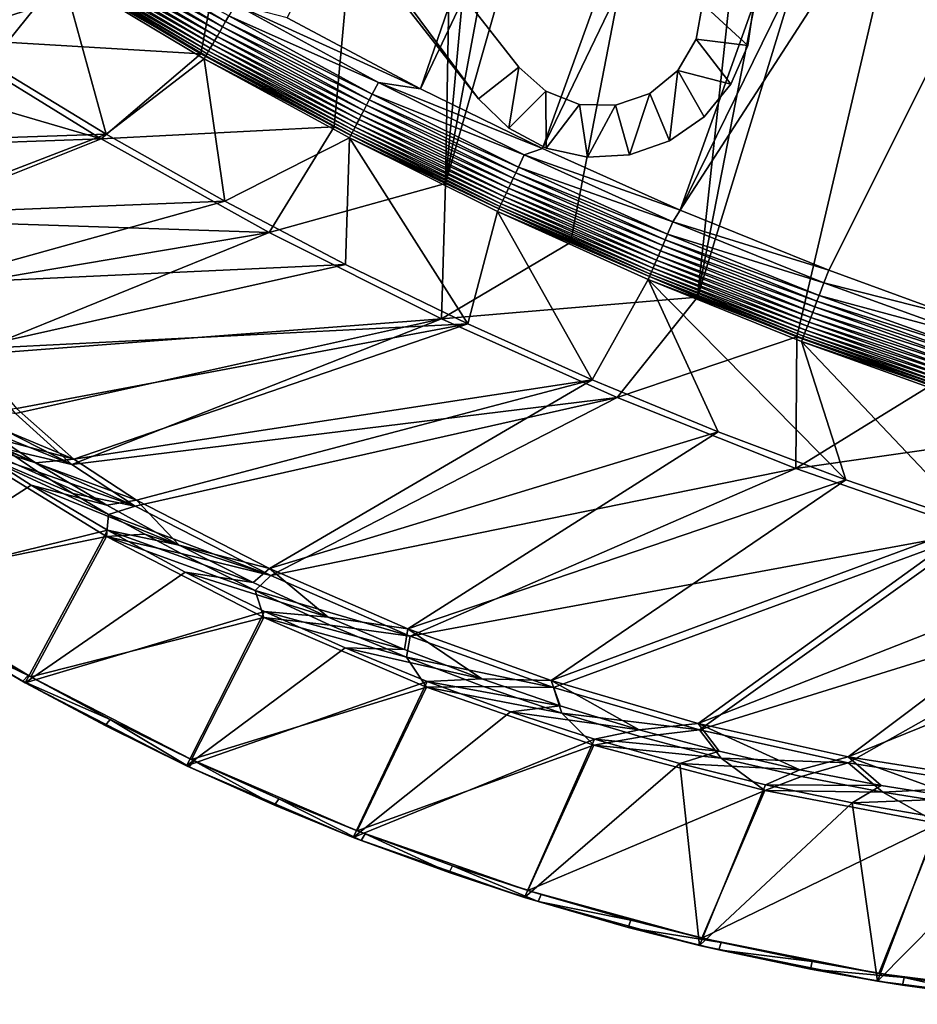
# Model space of a CAD drawing. Header units: metres. Extents: x -1651 to 0, y -1070 to 0.
# Tile 2 of 35: x -1132 to -783, y -1066 to -682. Entities that reach past the tile are written whole.
import ezdxf

# ---------------------------------------------------------------- set-up
doc = ezdxf.new("R2010")
doc.units = ezdxf.units.M

msp = doc.modelspace()

# ---------------------------------------------------------------- linework, layer by layer
at = {"layer": 'None'}
for points in [[(-1061.736694, -694.926086, -406), (-1103.928101, -669.917908, -406), (-955.190979, -127.269501, -406)], [(-955.190979, -127.269501, -406), (-1009.816956, -723.474548, -406), (-1061.736694, -694.926086, -406)], [(-966.380066, -745.566528, -406), (-1009.816956, -723.474548, -406), (-955.190979, -127.269501, -406)], [(-910.559204, -136.503036, -406), (-966.380066, -745.566528, -406), (-955.190979, -127.269501, -406)], [(-910.559204, -136.503036, -406), (-855.502075, -149.656174, -406), (-966.380066, -745.566528, -406)], [(-855.502075, -149.656174, -406), (-800.920776, -164.661942, -406), (-966.380066, -745.566528, -406)], [(-966.380066, -745.566528, -406), (-800.920776, -164.661942, -406), (-917.642761, -768.503906, -406)], [(-800.920776, -164.661942, -406), (-868.193237, -789.862549, -406), (-917.642761, -768.503906, -406)], [(-800.920776, -164.661942, -406), (-749.313782, -180.700699, -406), (-868.193237, -789.862549, -406)], [(-749.313782, -180.700699, -406), (-688.147278, -202.117401, -406), (-868.193237, -789.862549, -406)], [(-799.297241, -195.06424, -403), (-1028.034058, -681.003662, -403), (-976.156128, -708.609314, -403)], [(-799.297241, -195.06424, -403), (-976.156128, -708.609314, -403), (-741.410889, -213.593506, -403)], [(-868.193237, -789.862549, -406), (-688.147278, -202.117401, -406), (-829.429016, -805.309204, -406)], [(-688.147278, -202.117401, -406), (-777.389954, -824.316711, -406), (-829.429016, -805.309204, -406)], [(-976.156128, -708.609314, -403), (-928.621887, -731.870789, -403), (-741.410889, -213.593506, -403)], [(-741.410889, -213.593506, -403), (-928.621887, -731.870789, -403), (-688.333191, -232.690948, -403)], [(-928.621887, -731.870789, -403), (-874.955444, -755.91217, -403), (-688.333191, -232.690948, -403)], [(-688.333191, -232.690948, -403), (-874.955444, -755.91217, -403), (-629.783752, -256.189758, -403)], [(-874.955444, -755.91217, -403), (-569.125183, -283.351929, -403), (-629.783752, -256.189758, -403)], [(-874.955444, -755.91217, -403), (-817.022522, -779.343079, -403), (-569.125183, -283.351929, -403)], [(-817.022522, -779.343079, -403), (-769.123169, -796.820801, -403), (-569.125183, -283.351929, -403)], [(-1115.709473, -663.836426, -377.175201), (-1169.72583, -628.692444, -377.175201), (-1144.001343, -698.71637, -60)], [(-1145.369263, -643.685303, -406), (-1103.928101, -669.917908, -406), (-1164.248901, -688.90741, -63)], [(-1053.246582, -684.407104, -398.780426), (-1108.095581, -651.651123, -398.780426), (-1109.281372, -653.552734, -397.307617)], [(-1052.073608, -682.354309, -400.048401), (-1106.844482, -649.644897, -400.048401), (-1108.095581, -651.651123, -398.780426)], [(-1052.073608, -682.354309, -400.048401), (-1108.095581, -651.651123, -398.780426), (-1053.246582, -684.407104, -398.780426)], [(-1050.848145, -680.209656, -401.100159), (-1106.844482, -649.644897, -400.048401), (-1052.073608, -682.354309, -400.048401)], [(-1055.400391, -688.176331, -395.641296), (-1110.392578, -655.334778, -395.641296), (-1111.42041, -656.983032, -393.793457)], [(-1054.358521, -686.352844, -397.307617), (-1109.281372, -653.552734, -397.307617), (-1110.392578, -655.334778, -395.641296)], [(-1055.400391, -688.176331, -395.641296), (-1054.358521, -686.352844, -397.307617), (-1110.392578, -655.334778, -395.641296)], [(-1053.246582, -684.407104, -398.780426), (-1109.281372, -653.552734, -397.307617), (-1054.358521, -686.352844, -397.307617)], [(-1058.028687, -692.775818, -389.61441), (-1113.195679, -659.829895, -389.61441), (-1113.928711, -661.005371, -387.314758)], [(-1112.357178, -658.485229, -391.779236), (-1113.195679, -659.829895, -389.61441), (-1057.242432, -691.399902, -391.779236)], [(-1113.195679, -659.829895, -389.61441), (-1058.028687, -692.775818, -389.61441), (-1057.242432, -691.399902, -391.779236)], [(-1111.42041, -656.983032, -393.793457), (-1112.357178, -658.485229, -391.779236), (-1056.364136, -689.862793, -393.793457)], [(-1112.357178, -658.485229, -391.779236), (-1057.242432, -691.399902, -391.779236), (-1056.364136, -689.862793, -393.793457)], [(-1056.364136, -689.862793, -393.793457), (-1055.400391, -688.176331, -395.641296), (-1111.42041, -656.983032, -393.793457)], [(-1098.611572, -726.257629, -60), (-1115.709473, -663.836426, -377.175201), (-1144.001343, -698.71637, -60)], [(-1059.770996, -695.825012, -382.385681), (-1115.053955, -662.809814, -382.385681), (-1115.709473, -663.836426, -377.175201)], [(-1060.382324, -696.878235, -377.175201), (-1059.770996, -695.825012, -382.385681), (-1115.709473, -663.836426, -377.175201)], [(-1060.382324, -696.878235, -377.175201), (-1115.709473, -663.836426, -377.175201), (-1098.611572, -726.257629, -60)], [(-1059.298096, -694.997375, -384.897552), (-1114.549561, -662.001038, -384.897552), (-1115.053955, -662.809814, -382.385681)], [(-1059.770996, -695.825012, -382.385681), (-1059.298096, -694.997375, -384.897552), (-1115.053955, -662.809814, -382.385681)], [(-1058.715942, -693.978577, -387.314758), (-1113.928711, -661.005371, -387.314758), (-1114.549561, -662.001038, -384.897552)], [(-1059.298096, -694.997375, -384.897552), (-1058.715942, -693.978577, -387.314758), (-1114.549561, -662.001038, -384.897552)], [(-1058.715942, -693.978577, -387.314758), (-1058.028687, -692.775818, -389.61441), (-1113.928711, -661.005371, -387.314758)], [(-1103.928101, -669.917908, -406), (-1061.736694, -694.926086, -406), (-1164.248901, -688.90741, -63)], [(-992.553284, -706.152771, -402.52005), (-1048.279663, -675.714661, -402.52005), (-1050.848145, -680.209656, -401.100159)], [(-976.156128, -708.609314, -403), (-1048.279663, -675.714661, -402.52005), (-992.553284, -706.152771, -402.52005)], [(-976.156128, -708.609314, -403), (-1028.034058, -681.003662, -403), (-1048.279663, -675.714661, -402.52005)], [(-996.089233, -712.933289, -400.048401), (-1052.073608, -682.354309, -400.048401), (-1053.246582, -684.407104, -398.780426)], [(-994.947083, -710.743164, -401.100159), (-1050.848145, -680.209656, -401.100159), (-1052.073608, -682.354309, -400.048401)], [(-994.947083, -710.743164, -401.100159), (-1052.073608, -682.354309, -400.048401), (-996.089233, -712.933289, -400.048401)], [(-992.553284, -706.152771, -402.52005), (-1050.848145, -680.209656, -401.100159), (-994.947083, -710.743164, -401.100159)], [(-998.218689, -717.016724, -397.307617), (-1054.358521, -686.352844, -397.307617), (-1055.400391, -688.176331, -395.641296)], [(-997.182495, -715.029663, -398.780426), (-1053.246582, -684.407104, -398.780426), (-1054.358521, -686.352844, -397.307617)], [(-997.182495, -715.029663, -398.780426), (-1054.358521, -686.352844, -397.307617), (-998.218689, -717.016724, -397.307617)], [(-996.089233, -712.933289, -400.048401), (-1053.246582, -684.407104, -398.780426), (-997.182495, -715.029663, -398.780426)], [(-1164.248901, -688.90741, -63), (-1100.545654, -728.14679, -63), (-1190.754272, -701.768311, -63)], [(-1164.248901, -688.90741, -63), (-1061.736694, -694.926086, -406), (-1100.545654, -728.14679, -63)], [(-1056.364136, -689.862793, -393.793457), (-1057.242432, -691.399902, -391.779236), (-1000.087952, -720.601196, -393.793457)], [(-999.189819, -718.878906, -395.641296), (-1055.400391, -688.176331, -395.641296), (-1056.364136, -689.862793, -393.793457)], [(-1000.087952, -720.601196, -393.793457), (-999.189819, -718.878906, -395.641296), (-1056.364136, -689.862793, -393.793457)], [(-999.189819, -718.878906, -395.641296), (-998.218689, -717.016724, -397.307617), (-1055.400391, -688.176331, -395.641296)], [(-1002.279846, -724.804321, -387.314758), (-1058.715942, -693.978577, -387.314758), (-1059.298096, -694.997375, -384.897552)], [(-1001.639282, -723.575989, -389.61441), (-1058.028687, -692.775818, -389.61441), (-1058.715942, -693.978577, -387.314758)], [(-1002.279846, -724.804321, -387.314758), (-1001.639282, -723.575989, -389.61441), (-1058.715942, -693.978577, -387.314758)], [(-1057.242432, -691.399902, -391.779236), (-1058.028687, -692.775818, -389.61441), (-1000.906555, -722.170898, -391.779236)], [(-1058.028687, -692.775818, -389.61441), (-1001.639282, -723.575989, -389.61441), (-1000.906555, -722.170898, -391.779236)], [(-1057.242432, -691.399902, -391.779236), (-1000.906555, -722.170898, -391.779236), (-1000.087952, -720.601196, -393.793457)], [(-1061.736694, -694.926086, -406), (-1009.816956, -723.474548, -406), (-1100.545654, -728.14679, -63)], [(-1052.393677, -752.385559, -60), (-1060.382324, -696.878235, -377.175201), (-1098.611572, -726.257629, -60)], [(-1003.263184, -726.68988, -382.385681), (-1059.770996, -695.825012, -382.385681), (-1060.382324, -696.878235, -377.175201)], [(-1003.825867, -727.768921, -377.175201), (-1003.263184, -726.68988, -382.385681), (-1060.382324, -696.878235, -377.175201)], [(-1003.825867, -727.768921, -377.175201), (-1060.382324, -696.878235, -377.175201), (-1052.393677, -752.385559, -60)], [(-1002.822449, -725.844727, -384.897552), (-1059.298096, -694.997375, -384.897552), (-1059.770996, -695.825012, -382.385681)], [(-1003.263184, -726.68988, -382.385681), (-1002.822449, -725.844727, -384.897552), (-1059.770996, -695.825012, -382.385681)], [(-1002.822449, -725.844727, -384.897552), (-1002.279846, -724.804321, -387.314758), (-1059.298096, -694.997375, -384.897552)], [(-1100.545654, -728.14679, -63), (-1187.505127, -731.214172, -63), (-1190.754272, -701.768311, -63)], [(-1144.001343, -698.71637, -60), (-1186.84314, -729.234802, -60), (-1098.611572, -726.257629, -60)], [(-935.69751, -734.425232, -402.52005), (-992.553284, -706.152771, -402.52005), (-994.947083, -710.743164, -401.100159)], [(-928.621887, -731.870789, -403), (-992.553284, -706.152771, -402.52005), (-935.69751, -734.425232, -402.52005)], [(-928.621887, -731.870789, -403), (-976.156128, -708.609314, -403), (-992.553284, -706.152771, -402.52005)], [(-938.970276, -741.33667, -400.048401), (-996.089233, -712.933289, -400.048401), (-997.182495, -715.029663, -398.780426)], [(-937.913147, -739.104248, -401.100159), (-994.947083, -710.743164, -401.100159), (-996.089233, -712.933289, -400.048401)], [(-937.913147, -739.104248, -401.100159), (-996.089233, -712.933289, -400.048401), (-938.970276, -741.33667, -400.048401)], [(-935.69751, -734.425232, -402.52005), (-994.947083, -710.743164, -401.100159), (-937.913147, -739.104248, -401.100159)], [(-940.941223, -745.498901, -397.307617), (-998.218689, -717.016724, -397.307617), (-999.189819, -718.878906, -395.641296)], [(-939.982117, -743.473511, -398.780426), (-997.182495, -715.029663, -398.780426), (-998.218689, -717.016724, -397.307617)], [(-939.982117, -743.473511, -398.780426), (-998.218689, -717.016724, -397.307617), (-940.941223, -745.498901, -397.307617)], [(-938.970276, -741.33667, -400.048401), (-997.182495, -715.029663, -398.780426), (-939.982117, -743.473511, -398.780426)], [(-1000.087952, -720.601196, -393.793457), (-1000.906555, -722.170898, -391.779236), (-942.671326, -749.152527, -393.793457)], [(-941.840027, -747.397034, -395.641296), (-999.189819, -718.878906, -395.641296), (-1000.087952, -720.601196, -393.793457)], [(-942.671326, -749.152527, -393.793457), (-941.840027, -747.397034, -395.641296), (-1000.087952, -720.601196, -393.793457)], [(-941.840027, -747.397034, -395.641296), (-940.941223, -745.498901, -397.307617), (-999.189819, -718.878906, -395.641296)], [(-1100.545654, -728.14679, -63), (-1009.816956, -723.474548, -406), (-1035.060791, -764.657593, -63)], [(-1009.816956, -723.474548, -406), (-966.380066, -745.566528, -406), (-1035.060791, -764.657593, -63)], [(-944.700073, -753.436829, -387.314758), (-1002.279846, -724.804321, -387.314758), (-1002.822449, -725.844727, -384.897552)], [(-944.107178, -752.184814, -389.61441), (-1001.639282, -723.575989, -389.61441), (-1002.279846, -724.804321, -387.314758)], [(-944.700073, -753.436829, -387.314758), (-944.107178, -752.184814, -389.61441), (-1002.279846, -724.804321, -387.314758)], [(-1000.906555, -722.170898, -391.779236), (-1001.639282, -723.575989, -389.61441), (-943.429016, -750.752563, -391.779236)], [(-1001.639282, -723.575989, -389.61441), (-944.107178, -752.184814, -389.61441), (-943.429016, -750.752563, -391.779236)], [(-1000.906555, -722.170898, -391.779236), (-943.429016, -750.752563, -391.779236), (-942.671326, -749.152527, -393.793457)], [(-1179.990723, -759.869934, -63), (-1187.505127, -731.214172, -63), (-1100.545654, -728.14679, -63)], [(-1186.84314, -729.234802, -60), (-1179.635986, -757.431274, -60), (-1098.611572, -726.257629, -60)], [(-1035.060791, -764.657593, -63), (-1179.990723, -759.869934, -63), (-1100.545654, -728.14679, -63)], [(-1098.611572, -726.257629, -60), (-1179.635986, -757.431274, -60), (-1052.393677, -752.385559, -60)], [(-1005.391907, -777.075317, -60), (-1003.825867, -727.768921, -377.175201), (-1052.393677, -752.385559, -60)], [(-1005.391907, -777.075317, -60), (-957.650818, -800.303345, -60), (-1003.825867, -727.768921, -377.175201)], [(-945.610168, -755.358765, -382.385681), (-1003.263184, -726.68988, -382.385681), (-1003.825867, -727.768921, -377.175201)], [(-946.123901, -756.462891, -377.175201), (-945.610168, -755.358765, -382.385681), (-1003.825867, -727.768921, -377.175201)], [(-957.650818, -800.303345, -60), (-946.123901, -756.462891, -377.175201), (-1003.825867, -727.768921, -377.175201)], [(-945.202271, -754.497314, -384.897552), (-1002.822449, -725.844727, -384.897552), (-1003.263184, -726.68988, -382.385681)], [(-945.610168, -755.358765, -382.385681), (-945.202271, -754.497314, -384.897552), (-1003.263184, -726.68988, -382.385681)], [(-945.202271, -754.497314, -384.897552), (-944.700073, -753.436829, -387.314758), (-1002.822449, -725.844727, -384.897552)], [(-874.955444, -755.91217, -403), (-928.621887, -731.870789, -403), (-935.69751, -734.425232, -402.52005)], [(-877.794312, -760.493469, -402.52005), (-935.69751, -734.425232, -402.52005), (-937.913147, -739.104248, -401.100159)], [(-874.955444, -755.91217, -403), (-935.69751, -734.425232, -402.52005), (-877.794312, -760.493469, -402.52005)], [(-879.828491, -765.254211, -401.100159), (-937.913147, -739.104248, -401.100159), (-938.970276, -741.33667, -400.048401)], [(-877.794312, -760.493469, -402.52005), (-937.913147, -739.104248, -401.100159), (-879.828491, -765.254211, -401.100159)], [(-881.728027, -769.699707, -398.780426), (-939.982117, -743.473511, -398.780426), (-940.941223, -745.498901, -397.307617)], [(-880.799011, -767.525574, -400.048401), (-938.970276, -741.33667, -400.048401), (-939.982117, -743.473511, -398.780426)], [(-880.799011, -767.525574, -400.048401), (-939.982117, -743.473511, -398.780426), (-881.728027, -769.699707, -398.780426)], [(-879.828491, -765.254211, -401.100159), (-938.970276, -741.33667, -400.048401), (-880.799011, -767.525574, -400.048401)], [(-1035.060791, -764.657593, -63), (-966.380066, -745.566528, -406), (-967.999084, -798.309875, -63)], [(-966.380066, -745.566528, -406), (-917.642761, -768.503906, -406), (-967.999084, -798.309875, -63)], [(-883.433777, -773.691772, -395.641296), (-941.840027, -747.397034, -395.641296), (-942.671326, -749.152527, -393.793457)], [(-882.608582, -771.760498, -397.307617), (-940.941223, -745.498901, -397.307617), (-941.840027, -747.397034, -395.641296)], [(-883.433777, -773.691772, -395.641296), (-882.608582, -771.760498, -397.307617), (-941.840027, -747.397034, -395.641296)], [(-881.728027, -769.699707, -398.780426), (-940.941223, -745.498901, -397.307617), (-882.608582, -771.760498, -397.307617)], [(-885.515198, -778.56311, -389.61441), (-944.107178, -752.184814, -389.61441), (-944.700073, -753.436829, -387.314758)], [(-943.429016, -750.752563, -391.779236), (-944.107178, -752.184814, -389.61441), (-884.892578, -777.105896, -391.779236)], [(-944.107178, -752.184814, -389.61441), (-885.515198, -778.56311, -389.61441), (-884.892578, -777.105896, -391.779236)], [(-942.671326, -749.152527, -393.793457), (-943.429016, -750.752563, -391.779236), (-884.19696, -775.477966, -393.793457)], [(-943.429016, -750.752563, -391.779236), (-884.892578, -777.105896, -391.779236), (-884.19696, -775.477966, -393.793457)], [(-884.19696, -775.477966, -393.793457), (-883.433777, -773.691772, -395.641296), (-942.671326, -749.152527, -393.793457)], [(-1179.635986, -757.431274, -60), (-1168.250977, -784.602356, -60), (-1052.393677, -752.385559, -60)], [(-1052.393677, -752.385559, -60), (-1168.250977, -784.602356, -60), (-1005.391907, -777.075317, -60)], [(-886.895142, -781.792542, -382.385681), (-945.610168, -755.358765, -382.385681), (-946.123901, -756.462891, -377.175201)], [(-886.520569, -780.916016, -384.897552), (-945.202271, -754.497314, -384.897552), (-945.610168, -755.358765, -382.385681)], [(-886.895142, -781.792542, -382.385681), (-886.520569, -780.916016, -384.897552), (-945.610168, -755.358765, -382.385681)], [(-886.05957, -779.837036, -387.314758), (-944.700073, -753.436829, -387.314758), (-945.202271, -754.497314, -384.897552)], [(-886.520569, -780.916016, -384.897552), (-886.05957, -779.837036, -387.314758), (-945.202271, -754.497314, -384.897552)], [(-886.05957, -779.837036, -387.314758), (-885.515198, -778.56311, -389.61441), (-944.700073, -753.436829, -387.314758)], [(-817.022522, -779.343079, -403), (-874.955444, -755.91217, -403), (-877.794312, -760.493469, -402.52005)], [(-1035.060791, -764.657593, -63), (-1168.382324, -787.125671, -63), (-1179.990723, -759.869934, -63)], [(-957.650818, -800.303345, -60), (-909.21582, -822.047546, -60), (-946.123901, -756.462891, -377.175201)], [(-887.361694, -782.917725, -377.175201), (-886.895142, -781.792542, -382.385681), (-946.123901, -756.462891, -377.175201)], [(-909.21582, -822.047546, -60), (-887.361694, -782.917725, -377.175201), (-946.123901, -756.462891, -377.175201)], [(-818.926514, -784.320496, -402.52005), (-877.794312, -760.493469, -402.52005), (-879.828491, -765.254211, -401.100159)], [(-817.022522, -779.343079, -403), (-877.794312, -760.493469, -402.52005), (-818.926514, -784.320496, -402.52005)], [(-1152.940552, -812.407959, -63), (-1168.382324, -787.125671, -63), (-1035.060791, -764.657593, -63)], [(-967.999084, -798.309875, -63), (-1152.940552, -812.407959, -63), (-1035.060791, -764.657593, -63)], [(-821.658691, -791.462891, -400.048401), (-880.799011, -767.525574, -400.048401), (-881.728027, -769.699707, -398.780426)], [(-820.776184, -789.155823, -401.100159), (-879.828491, -765.254211, -401.100159), (-880.799011, -767.525574, -400.048401)], [(-820.776184, -789.155823, -401.100159), (-880.799011, -767.525574, -400.048401), (-821.658691, -791.462891, -400.048401)], [(-818.926514, -784.320496, -402.52005), (-879.828491, -765.254211, -401.100159), (-820.776184, -789.155823, -401.100159)], [(-967.999084, -798.309875, -63), (-917.642761, -768.503906, -406), (-868.193237, -789.862549, -406)], [(-822.503418, -793.671143, -398.780426), (-881.728027, -769.699707, -398.780426), (-882.608582, -771.760498, -397.307617)], [(-821.658691, -791.462891, -400.048401), (-881.728027, -769.699707, -398.780426), (-822.503418, -793.671143, -398.780426)], [(-824.054443, -797.725769, -395.641296), (-883.433777, -773.691772, -395.641296), (-884.19696, -775.477966, -393.793457)], [(-823.304077, -795.764221, -397.307617), (-882.608582, -771.760498, -397.307617), (-883.433777, -773.691772, -395.641296)], [(-824.054443, -797.725769, -395.641296), (-823.304077, -795.764221, -397.307617), (-883.433777, -773.691772, -395.641296)], [(-822.503418, -793.671143, -398.780426), (-882.608582, -771.760498, -397.307617), (-823.304077, -795.764221, -397.307617)], [(-1168.250977, -784.602356, -60), (-1152.741333, -810.166748, -60), (-1005.391907, -777.075317, -60)], [(-1005.391907, -777.075317, -60), (-1152.741333, -810.166748, -60), (-957.650818, -800.303345, -60)], [(-825.947144, -802.673584, -389.61441), (-885.515198, -778.56311, -389.61441), (-886.05957, -779.837036, -387.314758)], [(-884.892578, -777.105896, -391.779236), (-885.515198, -778.56311, -389.61441), (-825.380981, -801.193481, -391.779236)], [(-885.515198, -778.56311, -389.61441), (-825.947144, -802.673584, -389.61441), (-825.380981, -801.193481, -391.779236)], [(-884.19696, -775.477966, -393.793457), (-884.892578, -777.105896, -391.779236), (-824.748413, -799.539978, -393.793457)], [(-884.892578, -777.105896, -391.779236), (-825.380981, -801.193481, -391.779236), (-824.748413, -799.539978, -393.793457)], [(-824.748413, -799.539978, -393.793457), (-824.054443, -797.725769, -395.641296), (-884.19696, -775.477966, -393.793457)], [(-909.21582, -822.047546, -60), (-860.133179, -842.287231, -60), (-887.361694, -782.917725, -377.175201)], [(-827.201843, -805.953613, -382.385681), (-886.895142, -781.792542, -382.385681), (-887.361694, -782.917725, -377.175201)], [(-827.625977, -807.09436, -377.175201), (-827.201843, -805.953613, -382.385681), (-887.361694, -782.917725, -377.175201)], [(-860.133179, -842.287231, -60), (-810.449463, -861.003113, -60), (-887.361694, -782.917725, -377.175201)], [(-887.361694, -782.917725, -377.175201), (-810.449463, -861.003113, -60), (-827.625977, -807.09436, -377.175201)], [(-826.861328, -805.063354, -384.897552), (-886.520569, -780.916016, -384.897552), (-886.895142, -781.792542, -382.385681)], [(-827.201843, -805.953613, -382.385681), (-826.861328, -805.063354, -384.897552), (-886.895142, -781.792542, -382.385681)], [(-826.442078, -803.967407, -387.314758), (-886.05957, -779.837036, -387.314758), (-886.520569, -780.916016, -384.897552)], [(-826.861328, -805.063354, -384.897552), (-826.442078, -803.967407, -387.314758), (-886.520569, -780.916016, -384.897552)], [(-826.442078, -803.967407, -387.314758), (-825.947144, -802.673584, -389.61441), (-886.05957, -779.837036, -387.314758)], [(-769.123169, -796.820801, -403), (-817.022522, -779.343079, -403), (-818.926514, -784.320496, -402.52005)], [(-759.176819, -805.869202, -402.52005), (-818.926514, -784.320496, -402.52005), (-820.776184, -789.155823, -401.100159)], [(-769.123169, -796.820801, -403), (-818.926514, -784.320496, -402.52005), (-759.176819, -805.869202, -402.52005)], [(-967.999084, -798.309875, -63), (-868.193237, -789.862549, -406), (-899.523071, -829.016846, -63)], [(-868.193237, -789.862549, -406), (-829.429016, -805.309204, -406), (-899.523071, -829.016846, -63)], [(-760.839233, -810.772095, -401.100159), (-820.776184, -789.155823, -401.100159), (-821.658691, -791.462891, -400.048401)], [(-759.176819, -805.869202, -402.52005), (-820.776184, -789.155823, -401.100159), (-760.839233, -810.772095, -401.100159)], [(-762.391602, -815.350403, -398.780426), (-822.503418, -793.671143, -398.780426), (-823.304077, -795.764221, -397.307617)], [(-761.632385, -813.111328, -400.048401), (-821.658691, -791.462891, -400.048401), (-822.503418, -793.671143, -398.780426)], [(-761.632385, -813.111328, -400.048401), (-822.503418, -793.671143, -398.780426), (-762.391602, -815.350403, -398.780426)], [(-760.839233, -810.772095, -401.100159), (-821.658691, -791.462891, -400.048401), (-761.632385, -813.111328, -400.048401)], [(-967.999084, -798.309875, -63), (-1134.00708, -835.193542, -63), (-1152.940552, -812.407959, -63)], [(-1111.990356, -855.015686, -63), (-1134.00708, -835.193542, -63), (-967.999084, -798.309875, -63)], [(-899.523071, -829.016846, -63), (-1111.990356, -855.015686, -63), (-967.999084, -798.309875, -63)], [(-763.785583, -819.461731, -395.641296), (-824.054443, -797.725769, -395.641296), (-824.748413, -799.539978, -393.793457)], [(-763.111206, -817.472778, -397.307617), (-823.304077, -795.764221, -397.307617), (-824.054443, -797.725769, -395.641296)], [(-763.785583, -819.461731, -395.641296), (-763.111206, -817.472778, -397.307617), (-824.054443, -797.725769, -395.641296)], [(-763.111206, -817.472778, -397.307617), (-762.391602, -815.350403, -398.780426), (-823.304077, -795.764221, -397.307617)], [(-1152.741333, -810.166748, -60), (-1133.514404, -833.214722, -60), (-957.650818, -800.303345, -60)], [(-957.650818, -800.303345, -60), (-1133.514404, -833.214722, -60), (-1111.231934, -852.990967, -60)], [(-957.650818, -800.303345, -60), (-1111.231934, -852.990967, -60), (-909.21582, -822.047546, -60)], [(-825.380981, -801.193481, -391.779236), (-825.947144, -802.673584, -389.61441), (-764.977844, -822.977844, -391.779236)], [(-824.748413, -799.539978, -393.793457), (-825.380981, -801.193481, -391.779236), (-764.409363, -821.30127, -393.793457)], [(-825.380981, -801.193481, -391.779236), (-764.977844, -822.977844, -391.779236), (-764.409363, -821.30127, -393.793457)], [(-764.409363, -821.30127, -393.793457), (-763.785583, -819.461731, -395.641296), (-824.748413, -799.539978, -393.793457)], [(-899.523071, -829.016846, -63), (-829.429016, -805.309204, -406), (-829.854187, -856.684265, -63)], [(-829.429016, -805.309204, -406), (-777.389954, -824.316711, -406), (-829.854187, -856.684265, -63)], [(-766.61438, -827.804504, -382.385681), (-827.201843, -805.953613, -382.385681), (-827.625977, -807.09436, -377.175201)], [(-766.308289, -826.901794, -384.897552), (-826.861328, -805.063354, -384.897552), (-827.201843, -805.953613, -382.385681)], [(-766.61438, -827.804504, -382.385681), (-766.308289, -826.901794, -384.897552), (-827.201843, -805.953613, -382.385681)], [(-765.931519, -825.790527, -387.314758), (-826.442078, -803.967407, -387.314758), (-826.861328, -805.063354, -384.897552)], [(-766.308289, -826.901794, -384.897552), (-765.931519, -825.790527, -387.314758), (-826.861328, -805.063354, -384.897552)], [(-765.486694, -824.478577, -389.61441), (-825.947144, -802.673584, -389.61441), (-826.442078, -803.967407, -387.314758)], [(-765.931519, -825.790527, -387.314758), (-765.486694, -824.478577, -389.61441), (-826.442078, -803.967407, -387.314758)], [(-825.947144, -802.673584, -389.61441), (-765.486694, -824.478577, -389.61441), (-764.977844, -822.977844, -391.779236)], [(-767.005127, -828.957031, -377.175201), (-766.61438, -827.804504, -382.385681), (-827.625977, -807.09436, -377.175201)], [(-810.449463, -861.003113, -60), (-760.212036, -878.177368, -60), (-827.625977, -807.09436, -377.175201)], [(-827.625977, -807.09436, -377.175201), (-760.212036, -878.177368, -60), (-767.005127, -828.957031, -377.175201)], [(-1111.231934, -852.990967, -60), (-1086.735718, -868.975159, -60), (-909.21582, -822.047546, -60)], [(-909.21582, -822.047546, -60), (-1086.735718, -868.975159, -60), (-1034.935425, -895.568054, -60)], [(-909.21582, -822.047546, -60), (-1034.935425, -895.568054, -60), (-860.133179, -842.287231, -60)], [(-829.854187, -856.684265, -63), (-777.389954, -824.316711, -406), (-724.750854, -841.593079, -406)], [(-1134.00708, -835.193542, -63), (-1111.990356, -855.015686, -63), (-1163.848145, -828.748474, -32.754581)], [(-1111.990356, -855.015686, -63), (-1151.530151, -839.141418, -32.546867), (-1163.848145, -828.748474, -32.754581)], [(-899.523071, -829.016846, -63), (-1087.299927, -871.384155, -63), (-1111.990356, -855.015686, -63)], [(-1034.51062, -898.381042, -63), (-1087.299927, -871.384155, -63), (-899.523071, -829.016846, -63)], [(-829.854187, -856.684265, -63), (-1034.51062, -898.381042, -63), (-899.523071, -829.016846, -63)], [(-1139.464233, -845.397766, -29.906691), (-1171.222534, -834.878601), (-1126.09021, -854.419922, -29.901871)], [(-1171.222534, -834.878601), (-1156.94751, -844.564758), (-1126.09021, -854.419922, -29.901871)], [(-1111.231934, -852.990967, -60), (-1133.514404, -833.214722, -60), (-1152.417969, -835.789978, -29.911509)], [(-1111.231934, -852.990967, -60), (-1152.417969, -835.789978, -29.911509), (-1139.464233, -845.397766, -29.906691)], [(-1151.530151, -839.141418, -32.546867), (-1111.990356, -855.015686, -63), (-1138.610229, -848.817566, -32.362328)], [(-1034.935425, -895.568054, -60), (-981.020203, -919.08783, -60), (-860.133179, -842.287231, -60)], [(-860.133179, -842.287231, -60), (-981.020203, -919.08783, -60), (-810.449463, -861.003113, -60)], [(-829.854187, -856.684265, -63), (-724.750854, -841.593079, -406), (-759.171509, -881.255981, -63)], [(-1156.94751, -844.564758), (-1190.605591, -903.477844), (-1127.88147, -863.151611)], [(-1098.481079, -883.086121, -3), (-1188.211548, -901.459106, -3), (-1157.276123, -847.042664, -3)], [(-1097.671753, -874.525269, -32.135326), (-1098.481079, -883.086121, -3), (-1157.276123, -847.042664, -3)], [(-1138.610229, -848.817566, -32.362328), (-1125.245483, -857.877014, -32.225533), (-1157.276123, -847.042664, -3)], [(-1157.276123, -847.042664, -3), (-1125.245483, -857.877014, -32.225533), (-1111.576904, -866.417419, -32.154259)], [(-1111.576904, -866.417419, -32.154259), (-1097.671753, -874.525269, -32.135326), (-1157.276123, -847.042664, -3)], [(-1126.09021, -854.419922, -29.901871), (-1156.94751, -844.564758), (-1098.423218, -870.988586, -29.892235)], [(-1156.94751, -844.564758), (-1127.88147, -863.151611), (-1098.423218, -870.988586, -29.892235)], [(-1126.09021, -854.419922, -29.901871), (-1111.231934, -852.990967, -60), (-1139.464233, -845.397766, -29.906691)], [(-1111.990356, -855.015686, -63), (-1087.299927, -871.384155, -63), (-1138.610229, -848.817566, -32.362328)], [(-1138.610229, -848.817566, -32.362328), (-1087.299927, -871.384155, -63), (-1125.245483, -857.877014, -32.225533)], [(-1086.735718, -868.975159, -60), (-1111.231934, -852.990967, -60), (-1126.09021, -854.419922, -29.901871)], [(-1098.423218, -870.988586, -29.892235), (-1086.735718, -868.975159, -60), (-1126.09021, -854.419922, -29.901871)], [(-1125.245483, -857.877014, -32.225533), (-1087.299927, -871.384155, -63), (-1111.576904, -866.417419, -32.154259)], [(-980.108887, -921.961182, -63), (-1034.51062, -898.381042, -63), (-829.854187, -856.684265, -63)], [(-759.171509, -881.255981, -63), (-980.108887, -921.961182, -63), (-829.854187, -856.684265, -63)], [(-1190.605591, -903.477844), (-1098.15979, -880.670776), (-1127.88147, -863.151611)], [(-1098.423218, -870.988586, -29.892235), (-1127.88147, -863.151611), (-1070.1604, -886.520691, -29.882597)], [(-1127.88147, -863.151611), (-1098.15979, -880.670776), (-1070.1604, -886.520691, -29.882597)], [(-981.020203, -919.08783, -60), (-925.265564, -939.302734, -60), (-810.449463, -861.003113, -60)], [(-810.449463, -861.003113, -60), (-925.265564, -939.302734, -60), (-760.212036, -878.177368, -60)], [(-1111.576904, -866.417419, -32.154259), (-1087.299927, -871.384155, -63), (-1097.671753, -874.525269, -32.135326)], [(-1086.735718, -868.975159, -60), (-1098.423218, -870.988586, -29.892235), (-1070.1604, -886.520691, -29.882597)], [(-1034.935425, -895.568054, -60), (-1086.735718, -868.975159, -60), (-1070.1604, -886.520691, -29.882597)], [(-1083.576538, -882.284058, -32.146748), (-1098.481079, -883.086121, -3), (-1097.671753, -874.525269, -32.135326)], [(-1087.299927, -871.384155, -63), (-1034.51062, -898.381042, -63), (-1097.671753, -874.525269, -32.135326)], [(-1034.51062, -898.381042, -63), (-1083.576538, -882.284058, -32.146748), (-1097.671753, -874.525269, -32.135326)], [(-925.265564, -939.302734, -60), (-867.978882, -956.014832, -60), (-760.212036, -878.177368, -60)], [(-760.212036, -878.177368, -60), (-867.978882, -956.014832, -60), (-709.468689, -893.793701, -60)], [(-1190.605591, -903.477844), (-1130.14502, -940.140625), (-1098.15979, -880.670776)], [(-1130.14502, -940.140625), (-1067.821533, -897.099182), (-1098.15979, -880.670776)], [(-1083.576538, -882.284058, -32.146748), (-1069.337402, -889.777161, -32.166546), (-1098.481079, -883.086121, -3)], [(-1070.1604, -886.520691, -29.882597), (-1098.15979, -880.670776), (-1041.377563, -901.070007, -29.872959)], [(-1098.15979, -880.670776), (-1067.821533, -897.099182), (-1041.377563, -901.070007, -29.872959)], [(-1069.337402, -889.777161, -32.166546), (-1083.576538, -882.284058, -32.146748), (-1034.51062, -898.381042, -63)], [(-759.171509, -881.255981, -63), (-924.319275, -942.038391, -63), (-980.108887, -921.961182, -63)], [(-867.367065, -958.531433, -63), (-924.319275, -942.038391, -63), (-759.171509, -881.255981, -63)], [(-687.702698, -902.677124, -63), (-867.367065, -958.531433, -63), (-759.171509, -881.255981, -63)], [(-1128.01062, -937.897156, -3), (-1188.211548, -901.459106, -3), (-1098.481079, -883.086121, -3)], [(-1037.226318, -914.770264, -3), (-1128.01062, -937.897156, -3), (-1098.481079, -883.086121, -3)], [(-1037.226318, -914.770264, -3), (-1098.481079, -883.086121, -3), (-1040.547119, -904.169006, -32.176178)], [(-1098.481079, -883.086121, -3), (-1069.337402, -889.777161, -32.166546), (-1040.547119, -904.169006, -32.176178)], [(-1034.935425, -895.568054, -60), (-1070.1604, -886.520691, -29.882597), (-1041.377563, -901.070007, -29.872959)], [(-1040.547119, -904.169006, -32.176178), (-1069.337402, -889.777161, -32.166546), (-1034.51062, -898.381042, -63)], [(-867.978882, -956.014832, -60), (-809.494446, -969.064758, -60), (-709.468689, -893.793701, -60)], [(-709.468689, -893.793701, -60), (-809.494446, -969.064758, -60), (-658.267761, -907.837219, -60)], [(-1067.821533, -897.099182), (-1130.14502, -940.140625), (-1036.906738, -912.415222)], [(-1041.377563, -901.070007, -29.872959), (-1067.821533, -897.099182), (-1012.108948, -914.619263, -29.863321)], [(-1067.821533, -897.099182), (-1036.906738, -912.415222), (-1012.108948, -914.619263, -29.863321)], [(-1012.108948, -914.619263, -29.863321), (-1034.935425, -895.568054, -60), (-1041.377563, -901.070007, -29.872959)], [(-981.020203, -919.08783, -60), (-1034.935425, -895.568054, -60), (-1012.108948, -914.619263, -29.863321)], [(-1188.211548, -901.459106, -3), (-1128.01062, -937.897156, -3), (-1160.307129, -919.058594, -45)], [(-1034.51062, -898.381042, -63), (-980.108887, -921.961182, -63), (-1040.547119, -904.169006, -32.176178)], [(-1190.605591, -903.477844), (-1162.582031, -921.185852, -45), (-1130.14502, -940.140625)], [(-980.108887, -921.961182, -63), (-1011.327209, -917.678345, -32.161396), (-1040.547119, -904.169006, -32.176178)], [(-1040.547119, -904.169006, -32.176178), (-1011.327209, -917.678345, -32.161396), (-1037.226318, -914.770264, -3)], [(-809.482178, -971.373596, -63), (-867.367065, -958.531433, -63), (-687.702698, -902.677124, -63)], [(-750.898499, -980.512817, -63), (-809.482178, -971.373596, -63), (-687.702698, -902.677124, -63)], [(-809.494446, -969.064758, -60), (-750.167175, -978.336487, -60), (-658.267761, -907.837219, -60)], [(-1130.14502, -940.140625), (-1067.287231, -972.521912), (-1036.906738, -912.415222)], [(-1036.906738, -912.415222), (-1067.287231, -972.521912), (-1005.456177, -926.598511)], [(-1012.108948, -914.619263, -29.863321), (-1036.906738, -912.415222), (-982.389282, -927.152161, -29.853683)], [(-1036.906738, -912.415222), (-1005.456177, -926.598511), (-982.389282, -927.152161, -29.853683)], [(-1065.431519, -970.0802, -3), (-1128.01062, -937.897156, -3), (-1037.226318, -914.770264, -3)], [(-973.837769, -941.934753, -3), (-1065.431519, -970.0802, -3), (-1037.226318, -914.770264, -3)], [(-1011.327209, -917.678345, -32.161396), (-981.644165, -930.1604, -32.150837), (-1037.226318, -914.770264, -3)], [(-1037.226318, -914.770264, -3), (-981.644165, -930.1604, -32.150837), (-973.837769, -941.934753, -3)], [(-982.389282, -927.152161, -29.853683), (-981.020203, -919.08783, -60), (-1012.108948, -914.619263, -29.863321)], [(-1128.970337, -937.360107, -45), (-1162.582031, -921.185852, -45), (-1160.307129, -919.058594, -45)], [(-1162.582031, -921.185852, -45), (-1131.108887, -939.600281, -45), (-1130.14502, -940.140625)], [(-1131.108887, -939.600281, -45), (-1162.582031, -921.185852, -45), (-1128.970337, -937.360107, -45)], [(-1160.307129, -919.058594, -45), (-1128.01062, -937.897156, -3), (-1128.970337, -937.360107, -45)], [(-1011.327209, -917.678345, -32.161396), (-980.108887, -921.961182, -63), (-981.644165, -930.1604, -32.150837)], [(-981.020203, -919.08783, -60), (-982.389282, -927.152161, -29.853683), (-952.254028, -938.653625, -29.844046)], [(-925.265564, -939.302734, -60), (-981.020203, -919.08783, -60), (-952.254028, -938.653625, -29.844046)], [(-980.108887, -921.961182, -63), (-924.319275, -942.038391, -63), (-981.644165, -930.1604, -32.150837)], [(-1067.287231, -972.521912), (-973.511414, -939.630554), (-1005.456177, -926.598511)], [(-982.389282, -927.152161, -29.853683), (-1005.456177, -926.598511), (-952.254028, -938.653625, -29.844046)], [(-1005.456177, -926.598511), (-973.511414, -939.630554), (-952.254028, -938.653625, -29.844046)], [(-981.644165, -930.1604, -32.150837), (-951.527649, -941.585449, -32.147835), (-973.837769, -941.934753, -3)], [(-981.644165, -930.1604, -32.150837), (-924.319275, -942.038391, -63), (-951.527649, -941.585449, -32.147835)], [(-1096.999756, -954.530701, -45), (-1131.108887, -939.600281, -45), (-1128.970337, -937.360107, -45)], [(-1130.14502, -940.140625), (-1131.108887, -939.600281, -45), (-1098.99707, -956.876709, -45)], [(-1098.99707, -956.876709, -45), (-1131.108887, -939.600281, -45), (-1096.999756, -954.530701, -45)], [(-1130.14502, -940.140625), (-1098.99707, -956.876709, -45), (-1067.287231, -972.521912)], [(-1128.01062, -937.897156, -3), (-1096.999756, -954.530701, -45), (-1128.970337, -937.360107, -45)], [(-1128.01062, -937.897156, -3), (-1065.431519, -970.0802, -3), (-1096.999756, -954.530701, -45)], [(-1067.287231, -972.521912), (-1002.334961, -1000.465759), (-973.511414, -939.630554)], [(-1002.334961, -1000.465759), (-941.114441, -951.494019), (-973.511414, -939.630554)], [(-952.254028, -938.653625, -29.844046), (-973.511414, -939.630554), (-921.739014, -949.109924, -29.834408)], [(-973.511414, -939.630554), (-941.114441, -951.494019), (-921.739014, -949.109924, -29.834408)], [(-925.265564, -939.302734, -60), (-952.254028, -938.653625, -29.844046), (-921.739014, -949.109924, -29.834408)], [(-867.978882, -956.014832, -60), (-925.265564, -939.302734, -60), (-890.880676, -958.508423, -29.82477)], [(-890.880676, -958.508423, -29.82477), (-925.265564, -939.302734, -60), (-921.739014, -949.109924, -29.834408)], [(-1000.774658, -997.853943, -3), (-1065.431519, -970.0802, -3), (-973.837769, -941.934753, -3)], [(-908.648254, -964.436951, -3), (-1000.774658, -997.853943, -3), (-973.837769, -941.934753, -3)], [(-973.837769, -941.934753, -3), (-951.527649, -941.585449, -32.147835), (-921.023987, -951.954468, -32.148979)], [(-921.023987, -951.954468, -32.148979), (-908.648254, -964.436951, -3), (-973.837769, -941.934753, -3)], [(-951.527649, -941.585449, -32.147835), (-924.319275, -942.038391, -63), (-921.023987, -951.954468, -32.148979)], [(-921.023987, -951.954468, -32.148979), (-924.319275, -942.038391, -63), (-867.367065, -958.531433, -63)], [(-941.114441, -951.494019), (-1002.334961, -1000.465759), (-908.308105, -962.17334)], [(-921.739014, -949.109924, -29.834408), (-941.114441, -951.494019), (-890.880676, -958.508423, -29.82477)], [(-941.114441, -951.494019), (-908.308105, -962.17334), (-890.880676, -958.508423, -29.82477)], [(-1066.287598, -972.993042, -45), (-1098.99707, -956.876709, -45), (-1096.999756, -954.530701, -45)], [(-1065.431519, -970.0802, -3), (-1064.436401, -970.548462, -45), (-1096.999756, -954.530701, -45)], [(-1066.287598, -972.993042, -45), (-1096.999756, -954.530701, -45), (-1064.436401, -970.548462, -45)], [(-867.367065, -958.531433, -63), (-890.179504, -961.26825, -32.150867), (-921.023987, -951.954468, -32.148979)], [(-890.179504, -961.26825, -32.150867), (-908.648254, -964.436951, -3), (-921.023987, -951.954468, -32.148979)], [(-1098.99707, -956.876709, -45), (-1066.287598, -972.993042, -45), (-1067.287231, -972.521912)], [(-890.880676, -958.508423, -29.82477), (-908.308105, -962.17334), (-859.715698, -966.83783, -29.815132)], [(-859.715698, -966.83783, -29.815132), (-867.978882, -956.014832, -60), (-890.880676, -958.508423, -29.82477)], [(-859.038757, -969.525696, -32.150772), (-890.179504, -961.26825, -32.150867), (-867.367065, -958.531433, -63)], [(-809.494446, -969.064758, -60), (-867.978882, -956.014832, -60), (-828.281189, -974.088257, -29.805494)], [(-867.978882, -956.014832, -60), (-859.715698, -966.83783, -29.815132), (-828.281189, -974.088257, -29.805494)], [(-809.482178, -971.373596, -63), (-859.038757, -969.525696, -32.150772), (-867.367065, -958.531433, -63)], [(-1002.334961, -1000.465759), (-935.601135, -1023.837463), (-908.308105, -962.17334)], [(-908.308105, -962.17334), (-935.601135, -1023.837463), (-875.135681, -971.654358)], [(-859.038757, -969.525696, -32.150772), (-908.648254, -964.436951, -3), (-890.179504, -961.26825, -32.150867)], [(-908.308105, -962.17334), (-875.135681, -971.654358), (-859.715698, -966.83783, -29.815132)], [(-934.350159, -1021.084961, -3), (-1000.774658, -997.853943, -3), (-908.648254, -964.436951, -3)], [(-842.000183, -982.158691, -3), (-934.350159, -1021.084961, -3), (-908.648254, -964.436951, -3)], [(-842.000183, -982.158691, -3), (-908.648254, -964.436951, -3), (-859.038757, -969.525696, -32.150772)], [(-859.715698, -966.83783, -29.815132), (-875.135681, -971.654358), (-828.281189, -974.088257, -29.805494)], [(-1033.022461, -987.92865, -45), (-1066.287598, -972.993042, -45), (-1064.436401, -970.548462, -45)], [(-1064.436401, -970.548462, -45), (-1065.431519, -970.0802, -3), (-1031.321777, -985.393005, -45)], [(-1065.431519, -970.0802, -3), (-1000.774658, -997.853943, -3), (-1031.321777, -985.393005, -45)], [(-1033.022461, -987.92865, -45), (-1064.436401, -970.548462, -45), (-1031.321777, -985.393005, -45)], [(-827.638062, -976.717407, -32.148846), (-859.038757, -969.525696, -32.150772), (-809.482178, -971.373596, -63)], [(-827.638062, -976.717407, -32.148846), (-842.000183, -982.158691, -3), (-859.038757, -969.525696, -32.150772)], [(-809.494446, -969.064758, -60), (-828.281189, -974.088257, -29.805494), (-796.614685, -980.250916, -29.795856)], [(-750.167175, -978.336487, -60), (-809.494446, -969.064758, -60), (-764.753906, -985.31842, -29.786219)], [(-764.753906, -985.31842, -29.786219), (-809.494446, -969.064758, -60), (-796.614685, -980.250916, -29.795856)], [(-1067.287231, -972.521912), (-1066.287598, -972.993042, -45), (-1033.022461, -987.92865, -45)], [(-1067.287231, -972.521912), (-1033.022461, -987.92865, -45), (-1002.334961, -1000.465759)], [(-935.601135, -1023.837463), (-867.406982, -1042.524658), (-875.135681, -971.654358)], [(-875.135681, -971.654358), (-867.406982, -1042.524658), (-841.640808, -979.924622)], [(-875.135681, -971.654358), (-841.640808, -979.924622), (-828.281189, -974.088257, -29.805494)], [(-828.281189, -974.088257, -29.805494), (-841.640808, -979.924622), (-796.614685, -980.250916, -29.795856)], [(-796.01178, -982.831787, -32.145981), (-827.638062, -976.717407, -32.148846), (-809.482178, -971.373596, -63)], [(-796.01178, -982.831787, -32.145981), (-809.482178, -971.373596, -63), (-750.898499, -980.512817, -63)], [(-842.000183, -982.158691, -3), (-827.638062, -976.717407, -32.148846), (-796.01178, -982.831787, -32.145981)], [(-866.476868, -1039.661865, -3), (-934.350159, -1021.084961, -3), (-842.000183, -982.158691, -3)], [(-867.406982, -1042.524658), (-807.867737, -986.973267), (-841.640808, -979.924622)], [(-774.243713, -995.007019, -3), (-866.476868, -1039.661865, -3), (-842.000183, -982.158691, -3)], [(-774.243713, -995.007019, -3), (-842.000183, -982.158691, -3), (-796.01178, -982.831787, -32.145981)], [(-841.640808, -979.924622), (-807.867737, -986.973267), (-796.614685, -980.250916, -29.795856)], [(-796.614685, -980.250916, -29.795856), (-807.867737, -986.973267), (-764.753906, -985.31842, -29.786219)], [(-764.194214, -987.857178, -32.143085), (-796.01178, -982.831787, -32.145981), (-750.898499, -980.512817, -63)], [(-999.244141, -1001.664368, -45), (-1033.022461, -987.92865, -45), (-1031.321777, -985.393005, -45)], [(-1031.321777, -985.393005, -45), (-1000.774658, -997.853943, -3), (-997.697998, -999.045288, -45)], [(-999.244141, -1001.664368, -45), (-1031.321777, -985.393005, -45), (-997.697998, -999.045288, -45)], [(-807.867737, -986.973267), (-773.860962, -992.790894), (-764.753906, -985.31842, -29.786219)], [(-774.243713, -995.007019, -3), (-796.01178, -982.831787, -32.145981), (-764.194214, -987.857178, -32.143085)], [(-1033.022461, -987.92865, -45), (-999.244141, -1001.664368, -45), (-1002.334961, -1000.465759)], [(-867.406982, -1042.524658), (-798.080994, -1056.437134), (-807.867737, -986.973267)], [(-798.080994, -1056.437134), (-773.860962, -992.790894), (-807.867737, -986.973267)], [(-773.860962, -992.790894), (-798.080994, -1056.437134), (-739.665466, -997.369873)], [(-1000.774658, -997.853943, -3), (-963.608093, -1011.487976, -45), (-997.697998, -999.045288, -45)], [(-1000.774658, -997.853943, -3), (-934.350159, -1021.084961, -3), (-963.608093, -1011.487976, -45)], [(-774.243713, -995.007019, -3), (-797.480347, -1053.495605, -3), (-866.476868, -1039.661865, -3)], [(-798.080994, -1056.437134), (-727.957031, -1065.508057), (-739.665466, -997.369873)], [(-727.69165, -1062.519775, -3), (-797.480347, -1053.495605, -3), (-774.243713, -995.007019, -3)], [(-1002.334961, -1000.465759), (-999.244141, -1001.664368, -45), (-964.995972, -1014.182617, -45)], [(-1002.334961, -1000.465759), (-964.995972, -1014.182617, -45), (-935.601135, -1023.837463)], [(-964.995972, -1014.182617, -45), (-999.244141, -1001.664368, -45), (-997.697998, -999.045288, -45)], [(-964.995972, -1014.182617, -45), (-997.697998, -999.045288, -45), (-963.608093, -1011.487976, -45)], [(-930.321838, -1025.467407, -45), (-964.995972, -1014.182617, -45), (-963.608093, -1011.487976, -45)], [(-934.350159, -1021.084961, -3), (-929.095581, -1022.7052, -45), (-963.608093, -1011.487976, -45)], [(-930.321838, -1025.467407, -45), (-963.608093, -1011.487976, -45), (-929.095581, -1022.7052, -45)], [(-964.995972, -1014.182617, -45), (-930.321838, -1025.467407, -45), (-935.601135, -1023.837463)], [(-935.601135, -1023.837463), (-930.321838, -1025.467407, -45), (-895.266052, -1035.504272, -45)], [(-935.601135, -1023.837463), (-895.266052, -1035.504272, -45), (-867.406982, -1042.524658)], [(-929.095581, -1022.7052, -45), (-934.350159, -1021.084961, -3), (-894.204407, -1032.682617, -45)], [(-934.350159, -1021.084961, -3), (-866.476868, -1039.661865, -3), (-894.204407, -1032.682617, -45)], [(-894.204407, -1032.682617, -45), (-930.321838, -1025.467407, -45), (-929.095581, -1022.7052, -45)], [(-895.266052, -1035.504272, -45), (-930.321838, -1025.467407, -45), (-894.204407, -1032.682617, -45)], [(-858.979126, -1041.407349, -45), (-895.266052, -1035.504272, -45), (-894.204407, -1032.682617, -45)], [(-895.266052, -1035.504272, -45), (-859.873596, -1044.280273, -45), (-867.406982, -1042.524658)], [(-859.873596, -1044.280273, -45), (-895.266052, -1035.504272, -45), (-858.979126, -1041.407349, -45)], [(-894.204407, -1032.682617, -45), (-866.476868, -1039.661865, -3), (-858.979126, -1041.407349, -45)], [(-866.476868, -1039.661865, -3), (-823.464722, -1048.86853, -45), (-858.979126, -1041.407349, -45)], [(-866.476868, -1039.661865, -3), (-797.480347, -1053.495605, -3), (-823.464722, -1048.86853, -45)], [(-867.406982, -1042.524658), (-859.873596, -1044.280273, -45), (-824.189758, -1051.78418, -45)], [(-867.406982, -1042.524658), (-824.189758, -1051.78418, -45), (-798.080994, -1056.437134)], [(-823.464722, -1048.86853, -45), (-859.873596, -1044.280273, -45), (-858.979126, -1041.407349, -45)], [(-824.189758, -1051.78418, -45), (-859.873596, -1044.280273, -45), (-823.464722, -1048.86853, -45)], [(-787.706482, -1055.056519, -45), (-824.189758, -1051.78418, -45), (-823.464722, -1048.86853, -45)], [(-797.480347, -1053.495605, -3), (-787.706482, -1055.056519, -45), (-823.464722, -1048.86853, -45)], [(-824.189758, -1051.78418, -45), (-788.260315, -1058.00647, -45), (-798.080994, -1056.437134)], [(-788.260315, -1058.00647, -45), (-824.189758, -1051.78418, -45), (-787.706482, -1055.056519, -45)], [(-787.706482, -1055.056519, -45), (-797.480347, -1053.495605, -3), (-751.750061, -1059.963379, -45)], [(-797.480347, -1053.495605, -3), (-727.69165, -1062.519775, -3), (-751.750061, -1059.963379, -45)], [(-752.131165, -1062.939209, -45), (-788.260315, -1058.00647, -45), (-787.706482, -1055.056519, -45)], [(-752.131165, -1062.939209, -45), (-787.706482, -1055.056519, -45), (-751.750061, -1059.963379, -45)], [(-798.080994, -1056.437134), (-788.260315, -1058.00647, -45), (-752.131165, -1062.939209, -45)], [(-798.080994, -1056.437134), (-752.131165, -1062.939209, -45), (-727.957031, -1065.508057)]]:
    msp.add_3dface(points, dxfattribs=at)
at = {"layer": 'None01'}
for points in [[(-1420.450195, -116.977798, -410), (-953.507996, -712.491272, -410), (-1404.711548, -104.637085, -410)], [(-953.507996, -712.491272, -430), (-1420.450195, -116.977798, -430), (-1404.711548, -104.637085, -430)], [(-1404.711548, -104.637085, -410), (-953.507996, -712.491272, -410), (-937.769287, -700.150574, -410)], [(-937.769287, -700.150574, -410), (-937.769287, -700.150574, -430), (-1404.711548, -104.637085, -410)], [(-937.769287, -700.150574, -430), (-1404.711548, -104.637085, -430), (-1404.711548, -104.637085, -410)], [(-953.507996, -712.491272, -430), (-1404.711548, -104.637085, -430), (-937.769287, -700.150574, -430)], [(-953.507996, -712.491272, -410), (-1420.450195, -116.977798, -410), (-953.507996, -712.491272, -430)], [(-1420.450195, -116.977798, -410), (-1420.450195, -116.977798, -430), (-953.507996, -712.491272, -430)], [(-868.769409, -689.327881, -410), (-848.549316, -691.772339, -410), (-866.291931, -675.469116, -410)], [(-868.769409, -689.327881, -410), (-866.291931, -675.469116, -410), (-868.769409, -689.327881, -430)], [(-866.291931, -675.469116, -410), (-866.291931, -675.469116, -430), (-868.769409, -689.327881, -430)], [(-868.769409, -689.327881, -430), (-866.291931, -675.469116, -430), (-848.549316, -691.772339, -430)], [(-848.549316, -691.772339, -410), (-846.291931, -675.469116, -410), (-866.291931, -675.469116, -410)], [(-848.549316, -691.772339, -430), (-866.291931, -675.469116, -430), (-846.291931, -675.469116, -430)], [(-846.291931, -675.469116, -410), (-848.549316, -691.772339, -410), (-846.291931, -675.469116, -430)], [(-848.549316, -691.772339, -410), (-848.549316, -691.772339, -430), (-846.291931, -675.469116, -430)], [(-875.895081, -701.469788, -410), (-855.151733, -706.848816, -410), (-868.769409, -689.327881, -410)], [(-875.895081, -701.469788, -410), (-868.769409, -689.327881, -410), (-875.895081, -701.469788, -430)], [(-868.769409, -689.327881, -410), (-868.769409, -689.327881, -430), (-875.895081, -701.469788, -430)], [(-875.895081, -701.469788, -430), (-868.769409, -689.327881, -430), (-855.151733, -706.848816, -430)], [(-855.151733, -706.848816, -410), (-848.549316, -691.772339, -410), (-868.769409, -689.327881, -410)], [(-855.151733, -706.848816, -430), (-868.769409, -689.327881, -430), (-848.549316, -691.772339, -430)], [(-848.549316, -691.772339, -410), (-855.151733, -706.848816, -410), (-848.549316, -691.772339, -430)], [(-855.151733, -706.848816, -410), (-855.151733, -706.848816, -430), (-848.549316, -691.772339, -430)], [(-953.507996, -712.491272, -410), (-941.671875, -723.927979, -410), (-937.769287, -700.150574, -410)], [(-941.671875, -723.927979, -430), (-953.507996, -712.491272, -430), (-937.769287, -700.150574, -430)], [(-937.769287, -700.150574, -410), (-941.671875, -723.927979, -410), (-927.268311, -709.527771, -410)], [(-941.671875, -723.927979, -430), (-937.769287, -700.150574, -430), (-927.268311, -709.527771, -430)], [(-937.769287, -700.150574, -410), (-927.268311, -709.527771, -410), (-937.769287, -700.150574, -430)], [(-927.268311, -709.527771, -410), (-927.268311, -709.527771, -430), (-937.769287, -700.150574, -430)], [(-886.786255, -710.390869, -410), (-879.114685, -728.961182, -410), (-875.895081, -701.469788, -410)], [(-886.786255, -710.390869, -410), (-875.895081, -701.469788, -410), (-886.786255, -710.390869, -430)], [(-875.895081, -701.469788, -410), (-875.895081, -701.469788, -430), (-886.786255, -710.390869, -430)], [(-879.114685, -728.961182, -430), (-886.786255, -710.390869, -430), (-875.895081, -701.469788, -430)], [(-879.114685, -728.961182, -410), (-865.602356, -719.564026, -410), (-875.895081, -701.469788, -410)], [(-865.602356, -719.564026, -430), (-879.114685, -728.961182, -430), (-875.895081, -701.469788, -430)], [(-875.895081, -701.469788, -410), (-865.602356, -719.564026, -410), (-855.151733, -706.848816, -410)], [(-865.602356, -719.564026, -430), (-875.895081, -701.469788, -430), (-855.151733, -706.848816, -430)], [(-941.671875, -723.927979, -410), (-927.173523, -731.718201, -410), (-927.268311, -709.527771, -410)], [(-927.173523, -731.718201, -430), (-941.671875, -723.927979, -430), (-927.268311, -709.527771, -430)], [(-927.268311, -709.527771, -410), (-927.173523, -731.718201, -410), (-914.168884, -714.685913, -410)], [(-927.268311, -709.527771, -410), (-914.168884, -714.685913, -410), (-927.268311, -709.527771, -430)], [(-914.168884, -714.685913, -410), (-914.168884, -714.685913, -430), (-927.268311, -709.527771, -430)], [(-927.173523, -731.718201, -430), (-927.268311, -709.527771, -430), (-914.168884, -714.685913, -430)], [(-855.151733, -706.848816, -410), (-865.602356, -719.564026, -410), (-855.151733, -706.848816, -430)], [(-865.602356, -719.564026, -410), (-865.602356, -719.564026, -430), (-855.151733, -706.848816, -430)], [(-941.671875, -723.927979, -410), (-953.507996, -712.491272, -410), (-941.671875, -723.927979, -430)], [(-953.507996, -712.491272, -410), (-953.507996, -712.491272, -430), (-941.671875, -723.927979, -430)], [(-900.093628, -714.985962, -410), (-894.672058, -734.333191, -410), (-886.786255, -710.390869, -410)], [(-900.093628, -714.985962, -410), (-886.786255, -710.390869, -410), (-900.093628, -714.985962, -430)], [(-886.786255, -710.390869, -410), (-886.786255, -710.390869, -430), (-900.093628, -714.985962, -430)], [(-894.672058, -734.333191, -430), (-900.093628, -714.985962, -430), (-886.786255, -710.390869, -430)], [(-894.672058, -734.333191, -410), (-879.114685, -728.961182, -410), (-886.786255, -710.390869, -410)], [(-879.114685, -728.961182, -430), (-894.672058, -734.333191, -430), (-886.786255, -710.390869, -430)], [(-927.173523, -731.718201, -410), (-911.103821, -735.275879, -410), (-914.168884, -714.685913, -410)], [(-911.103821, -735.275879, -430), (-927.173523, -731.718201, -430), (-914.168884, -714.685913, -430)], [(-914.168884, -714.685913, -410), (-911.103821, -735.275879, -410), (-900.093628, -714.985962, -410)], [(-914.168884, -714.685913, -410), (-900.093628, -714.985962, -410), (-914.168884, -714.685913, -430)], [(-900.093628, -714.985962, -410), (-900.093628, -714.985962, -430), (-914.168884, -714.685913, -430)], [(-911.103821, -735.275879, -430), (-914.168884, -714.685913, -430), (-900.093628, -714.985962, -430)], [(-911.103821, -735.275879, -410), (-894.672058, -734.333191, -410), (-900.093628, -714.985962, -410)], [(-894.672058, -734.333191, -430), (-911.103821, -735.275879, -430), (-900.093628, -714.985962, -430)], [(-865.602356, -719.564026, -410), (-879.114685, -728.961182, -410), (-865.602356, -719.564026, -430)], [(-879.114685, -728.961182, -410), (-879.114685, -728.961182, -430), (-865.602356, -719.564026, -430)], [(-927.173523, -731.718201, -410), (-941.671875, -723.927979, -410), (-927.173523, -731.718201, -430)], [(-941.671875, -723.927979, -410), (-941.671875, -723.927979, -430), (-927.173523, -731.718201, -430)], [(-879.114685, -728.961182, -410), (-894.672058, -734.333191, -410), (-879.114685, -728.961182, -430)], [(-894.672058, -734.333191, -410), (-894.672058, -734.333191, -430), (-879.114685, -728.961182, -430)], [(-911.103821, -735.275879, -410), (-927.173523, -731.718201, -410), (-911.103821, -735.275879, -430)], [(-927.173523, -731.718201, -410), (-927.173523, -731.718201, -430), (-911.103821, -735.275879, -430)], [(-894.672058, -734.333191, -410), (-911.103821, -735.275879, -410), (-894.672058, -734.333191, -430)], [(-911.103821, -735.275879, -410), (-911.103821, -735.275879, -430), (-894.672058, -734.333191, -430)]]:
    msp.add_3dface(points, dxfattribs=at)

doc.saveas('drawing.dxf')
